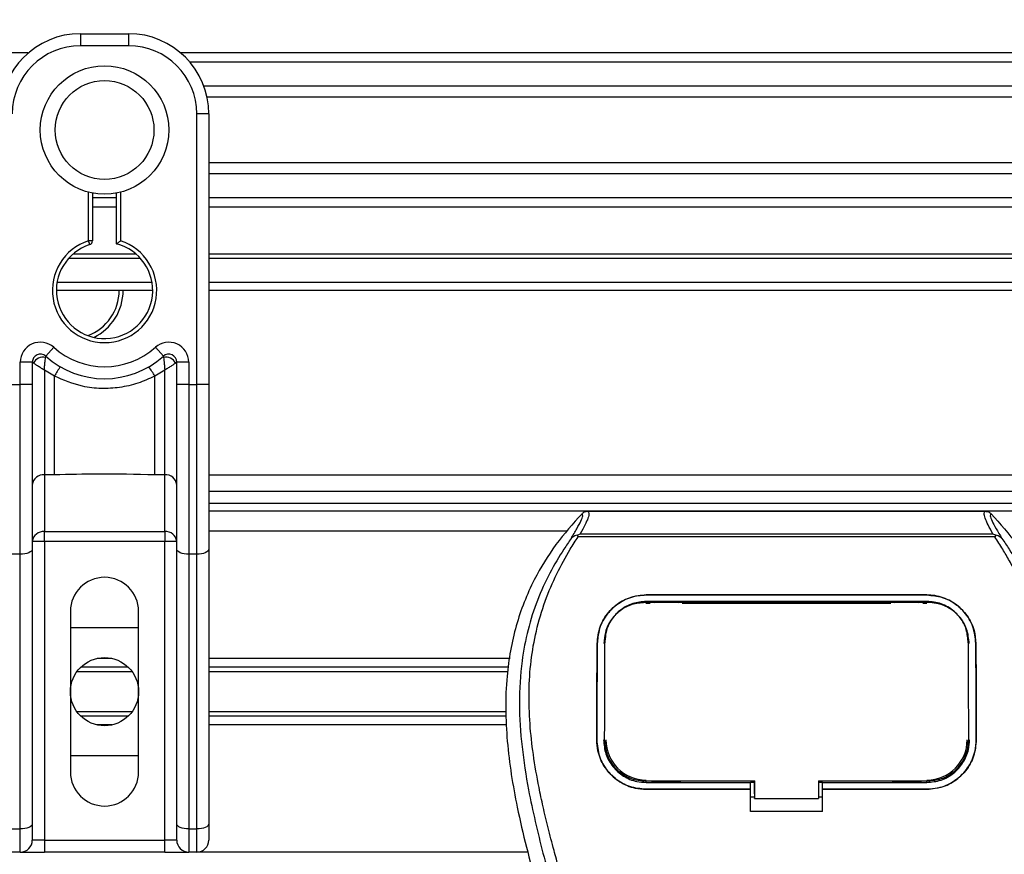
# Model space of a CAD drawing. Header units: millimetres. Extents: x 0 to 420, y 0 to 297.
# Tile 118 of 163: x 212.85 to 216.27, y 226.08 to 228.98. Entities that reach past the tile are written whole.
import ezdxf

# ---------------------------------------------------------------- set-up
doc = ezdxf.new("R2010")
doc.units = ezdxf.units.MM
doc.layers.add('QUOTE', color=174, linetype='Continuous')
doc.styles.add('SLDTEXTSTYLE3', font='TXT', dxfattribs={"width": 0.75})
doc.dimstyles.new('SLDDIMSTYLE0', dxfattribs={"dimtxt": 3, "dimasz": 3, "dimexe": 0, "dimexo": 0.0625, "dimgap": 0.75, "dimtad": 1, "dimlfac": 35.88954, "dimrnd": 1e-09, "dimzin": 12, "dimdsep": 46, "dimtxsty": 'SLDTEXTSTYLE3', "dimsah": 1, "dimcen": 0.09, "dimadec": 0, "dimazin": 3, "dimtfac": 1, "dimtdec": 3, "dimtofl": 0, "dimtmove": 0, "dimatfit": 3, "dimfxl": 0, "dimfrac": 2, "dimtolj": 1, "dimtzin": 12, "dimarcsym": 0})

# ---------------------------------------------------------------- blocks, each defined once
blk = doc.blocks.new('_D')
at = {"layer": 'QUOTE'}
for p, q in [((56.4102, 228.6421), (56.4102, 231.6864)), ((223.5898, 228.6421), (223.5898, 231.6864)), ((223.5898, 229.6864), (56.4102, 229.6864))]:
    blk.add_line(p, q, dxfattribs=at)
for points in [[(56.4102, 229.6864), (59.4102, 229.1864), (59.4102, 230.1864)], [(223.5898, 229.6864), (220.5898, 230.1864), (220.5898, 229.1864)]]:
    blk.add_solid(points, dxfattribs=at)
at = {"layer": 'QUOTE', "insert": (135.5667, 233.5536), "char_height": 3, "attachment_point": 1, "style": 'SLDTEXTSTYLE3'}
blk.add_mtext('6000', dxfattribs=at)

msp = doc.modelspace()

# ---------------------------------------------------------------- linework, layer by layer
at = {"color": 7, "linetype": 'Continuous', "lineweight": 25}
for p, q in [((213.0575, 228.92687), (213.0575, 228.88508)), ((213.0575, 228.92687), (213.22468, 228.92687)), ((213.22468, 228.92687), (213.22468, 228.88508)), ((212.8764, 228.86), (164.64505, 228.86)), ((213.22468, 228.88508), (213.0575, 228.88508)), ((223.58982, 228.86), (213.40577, 228.86)), ((223.58982, 228.82767), (213.43785, 228.82767)), ((223.58982, 228.7444), (213.48619, 228.7444)), ((223.58982, 228.70675), (213.4971, 228.70675)), ((213.46152, 227.70824), (213.46152, 228.64824)), ((213.50331, 228.64824), (213.46152, 228.64824)), ((213.50331, 228.64824), (213.50331, 228.40236)), ((223.58982, 228.47827), (213.50331, 228.47827)), ((223.58982, 228.44063), (213.50331, 228.44063)), ((213.50331, 228.40236), (213.50331, 228.2254)), ((213.08536, 228.20757), (213.08536, 228.37652)), ((213.09929, 228.3734), (213.09929, 228.20757)), ((213.18288, 228.35736), (213.09929, 228.35736)), ((213.18288, 228.19712), (213.18288, 228.3734)), ((213.19681, 228.37652), (213.19681, 228.20757)), ((223.58982, 228.35736), (213.50331, 228.35736)), ((213.18288, 228.32503), (213.09929, 228.32503)), ((223.58982, 228.32503), (213.50331, 228.32503)), ((213.08965, 228.19432), (213.08536, 228.20757)), ((213.09929, 228.20757), (213.08536, 228.20757)), ((213.50331, 228.2254), (213.50331, 227.70824)), ((213.2657, 228.1467), (213.01648, 228.1467)), ((213.25135, 228.16091), (213.03083, 228.16091)), ((223.58982, 228.16091), (213.50331, 228.16091)), ((223.58982, 228.1467), (213.50331, 228.1467)), ((213.30593, 228.06311), (212.97625, 228.06311)), ((223.58982, 228.06311), (213.50331, 228.06311)), ((213.30827, 228.03525), (212.97391, 228.03525)), ((223.58982, 228.03525), (213.50331, 228.03525)), ((212.93676, 227.8068), (212.96462, 227.83795)), ((213.31756, 227.83795), (213.34542, 227.8068)), ((212.89032, 227.78603), (212.84852, 227.78603)), ((212.84852, 227.70824), (212.84852, 227.78603)), ((212.89032, 227.78603), (212.89032, 227.70824)), ((212.89433, 227.78312), (212.89032, 227.78312)), ((213.39186, 227.78312), (213.38785, 227.78312)), ((213.39186, 227.70824), (213.39186, 227.78603)), ((213.43365, 227.78603), (213.39186, 227.78603)), ((213.43365, 227.78603), (213.43365, 227.70824)), ((212.96682, 227.7377), (212.93211, 227.75876)), ((212.93211, 227.75876), (212.93211, 227.39511)), ((212.96682, 227.39511), (212.96682, 227.7377)), ((213.35006, 227.75876), (213.31536, 227.7377)), ((213.31536, 227.39511), (213.31536, 227.7377)), ((213.35006, 227.39511), (213.35006, 227.75876)), ((212.82066, 227.70824), (212.84852, 227.70824)), ((212.84852, 227.11947), (212.84852, 227.70824)), ((212.89032, 227.70824), (212.84852, 227.70824)), ((212.89032, 227.70824), (212.89032, 227.13713)), ((213.39186, 227.13713), (213.39186, 227.70824)), ((213.43365, 227.70824), (213.39186, 227.70824)), ((213.43365, 227.70824), (213.43365, 227.11947)), ((213.43365, 227.70824), (213.46152, 227.70824)), ((213.50331, 227.70824), (213.46152, 227.70824)), ((213.46152, 227.11947), (213.46152, 227.70824)), ((213.50331, 227.70824), (213.50331, 227.13713)), ((212.96682, 227.39511), (212.93211, 227.39511)), ((212.93211, 227.39511), (212.93211, 227.19784)), ((213.35006, 227.39511), (213.31536, 227.39511)), ((213.35006, 227.19784), (213.35006, 227.39511)), ((223.58982, 227.39439), (213.50331, 227.39439)), ((213.50331, 227.33867), (222.82358, 227.33867)), ((213.50331, 227.29687), (222.78178, 227.29687)), ((218.43511, 227.26901), (213.50331, 227.26901)), ((214.81934, 227.26854), (216.19959, 227.26854)), ((212.93211, 227.19784), (213.35006, 227.19784)), ((212.93211, 227.1636), (212.93211, 227.19784)), ((213.35006, 227.19784), (213.35006, 227.1636)), ((214.74511, 227.19935), (213.50331, 227.19935)), ((214.78564, 227.17944), (214.78301, 227.1854)), ((214.79299, 227.19033), (216.22598, 227.19033)), ((216.23599, 227.18547), (216.23293, 227.17944)), ((212.93211, 227.1636), (212.89032, 227.1636)), ((212.93211, 227.1636), (212.93211, 226.12661)), ((213.35006, 227.1636), (212.93211, 227.1636)), ((213.35006, 226.12661), (213.35006, 227.1636)), ((213.39186, 227.1636), (213.35006, 227.1636)), ((216.23293, 227.17944), (214.78564, 227.17944)), ((212.84852, 227.11947), (212.82066, 227.11947)), ((212.84852, 226.16526), (212.84852, 227.11947)), ((212.89032, 227.13713), (212.89032, 226.18292)), ((213.39186, 226.18292), (213.39186, 227.13713)), ((213.46152, 227.11947), (213.43365, 227.11947)), ((213.43365, 227.11947), (213.43365, 226.16526)), ((213.46152, 226.16526), (213.46152, 227.11947)), ((213.50331, 227.13713), (213.50331, 226.18292)), ((215.02186, 226.97792), (215.99707, 226.97792)), ((215.02186, 226.97778), (215.02186, 226.97792)), ((215.99707, 226.97778), (215.02186, 226.97778)), ((215.99707, 226.97778), (215.99707, 226.97792)), ((215.99707, 226.95535), (215.02186, 226.95535)), ((215.02186, 226.94907), (215.03628, 226.94907)), ((215.02221, 226.95167), (215.02211, 226.95167)), ((215.14145, 226.95407), (215.04158, 226.95407)), ((215.14675, 226.94907), (215.87218, 226.94907)), ((215.97735, 226.95407), (215.87748, 226.95407)), ((215.98265, 226.94907), (215.99707, 226.94907)), ((213.02267, 226.92072), (213.02267, 226.36345)), ((213.25951, 226.36345), (213.25951, 226.92072)), ((213.02267, 226.86499), (213.25951, 226.86499)), ((214.85202, 226.80937), (214.85189, 226.80937)), ((214.8789, 226.81789), (214.87859, 226.8117)), ((214.87909, 226.8243), (214.87877, 226.81815)), ((216.14015, 226.81818), (216.13984, 226.82431)), ((216.14035, 226.81171), (216.14003, 226.81788)), ((216.16691, 226.80937), (216.16704, 226.80937)), ((213.16663, 226.75772), (213.11555, 226.75772)), ((214.55019, 226.75772), (213.50331, 226.75772)), ((213.23702, 226.71152), (213.04516, 226.71152)), ((213.22309, 226.72751), (213.05908, 226.72751)), ((214.54467, 226.72751), (213.50331, 226.72751)), ((214.54174, 226.71152), (213.50331, 226.71152)), ((213.23702, 226.57265), (213.04516, 226.57265)), ((214.53478, 226.57265), (213.50331, 226.57265)), ((213.22309, 226.55666), (213.05908, 226.55666)), ((214.53556, 226.55666), (213.50331, 226.55666)), ((213.16663, 226.52645), (213.11555, 226.52645)), ((214.53703, 226.52645), (213.50331, 226.52645)), ((214.8505, 226.47495), (214.85038, 226.47495)), ((214.87777, 226.47243), (214.87785, 226.47227)), ((216.14108, 226.47227), (216.14117, 226.47242)), ((216.16843, 226.47495), (216.16855, 226.47495)), ((213.25951, 226.41918), (213.02267, 226.41918)), ((215.02186, 226.32673), (215.02186, 226.33233)), ((215.02186, 226.32673), (215.38408, 226.32673)), ((215.04393, 226.32804), (215.1391, 226.32804)), ((215.38408, 226.32791), (215.39804, 226.32791)), ((215.38408, 226.30451), (215.38408, 226.32673)), ((215.39804, 226.28788), (215.39804, 226.3337)), ((215.39804, 226.33233), (215.39804, 226.27093)), ((215.62094, 226.33233), (216.00167, 226.33232)), ((215.62094, 226.33233), (215.62094, 226.27092)), ((215.62094, 226.32791), (215.63485, 226.32791)), ((215.63485, 226.32673), (215.99707, 226.32673)), ((215.63485, 226.30451), (215.63485, 226.32673)), ((215.87983, 226.32804), (215.975, 226.32804)), ((215.99707, 226.32673), (215.99707, 226.33232)), ((215.02186, 226.30317), (215.02186, 226.30305)), ((215.02186, 226.30317), (215.38408, 226.30317)), ((215.38408, 226.30305), (215.02186, 226.30305)), ((215.38408, 226.22546), (215.38408, 226.30305)), ((215.63485, 226.30317), (215.99707, 226.30317)), ((215.63485, 226.22546), (215.63485, 226.30305)), ((215.99707, 226.30305), (215.63485, 226.30305)), ((215.99707, 226.30317), (215.99707, 226.30305)), ((215.38408, 226.27664), (215.39804, 226.27664)), ((215.39804, 226.28788), (215.39804, 226.27205)), ((215.39804, 226.27093), (215.39804, 226.27205)), ((215.39804, 226.27093), (215.62094, 226.27092)), ((215.62094, 226.27664), (215.63485, 226.27664)), ((215.63485, 226.22546), (215.38408, 226.22546)), ((212.82066, 226.16526), (212.84852, 226.16526)), ((212.84852, 226.08482), (212.84852, 226.16526)), ((212.89032, 226.18292), (212.89032, 226.12661)), ((213.39186, 226.12661), (213.39186, 226.18292)), ((213.43365, 226.16526), (213.46152, 226.16526)), ((213.43365, 226.16526), (213.43365, 226.08482)), ((213.46152, 226.08482), (213.46152, 226.16526)), ((213.50331, 226.18292), (213.50331, 226.12661)), ((212.93211, 226.12661), (212.89032, 226.12661)), ((212.93211, 226.12661), (212.93211, 226.08482)), ((212.93211, 226.12661), (213.35006, 226.12661)), ((213.35006, 226.08482), (213.35006, 226.12661)), ((213.39186, 226.12661), (213.35006, 226.12661)), ((212.84852, 226.08482), (212.82066, 226.08482)), ((212.84852, 226.08482), (212.93211, 226.08482)), ((213.35006, 226.08482), (212.93211, 226.08482)), ((213.35006, 226.08482), (213.43365, 226.08482)), ((213.46152, 226.08482), (213.43365, 226.08482)), ((214.6103, 226.08482), (213.46152, 226.08482))]:
    msp.add_line(p, q, dxfattribs=at)
at = {"color": 7, "linetype": 'Continuous', "lineweight": 25, "flags": 128}
for points in [[(212.89032, 227.13713), (212.88952, 227.13368), (212.88714, 227.13037), (212.88328, 227.12732), (212.87808, 227.12464), (212.87174, 227.12244), (212.86452, 227.12081), (212.85668, 227.11981), (212.84852, 227.11947)], [(213.43365, 227.11947), (213.4255, 227.11981), (213.41766, 227.12081), (213.41043, 227.12244), (213.4041, 227.12464), (213.3989, 227.12732), (213.39504, 227.13037), (213.39266, 227.13368), (213.39186, 227.13713)], [(213.50331, 227.13713), (213.50251, 227.13368), (213.50013, 227.13037), (213.49627, 227.12732), (213.49107, 227.12464), (213.48474, 227.12244), (213.47751, 227.12081), (213.46967, 227.11981), (213.46152, 227.11947)], [(215.01869, 226.95168), (215.02186, 226.95167), (215.02211, 226.95167)], [(215.01726, 226.33233), (215.2015, 226.33233), (215.39804, 226.33233)], [(212.89032, 226.18292), (212.88952, 226.17948), (212.88714, 226.17616), (212.88328, 226.17311), (212.87808, 226.17043), (212.87174, 226.16824), (212.86452, 226.1666), (212.85668, 226.1656), (212.84852, 226.16526)], [(213.43365, 226.16526), (213.4255, 226.1656), (213.41766, 226.1666), (213.41043, 226.16824), (213.4041, 226.17043), (213.3989, 226.17311), (213.39504, 226.17616), (213.39266, 226.17948), (213.39186, 226.18292)], [(213.50331, 226.18292), (213.50251, 226.17948), (213.50013, 226.17616), (213.49627, 226.17311), (213.49107, 226.17043), (213.48474, 226.16824), (213.47751, 226.1666), (213.46967, 226.1656), (213.46152, 226.16526)]]:
    msp.add_lwpolyline(points, dxfattribs=at)
at = {"color": 7, "linetype": 'Continuous', "lineweight": 25}
for centre, radius in [((213.14109, 228.59251), 0.22307), ((213.14109, 228.59251), 0.17158), ((213.14109, 226.64209), 0.11842)]:
    msp.add_circle(centre, radius, dxfattribs=at)
for centre, radius, start, end in [((213.0575, 228.64824), 0.27863, 90, 180), ((213.22468, 228.64824), 0.27863, 0, 90), ((213.0575, 228.64824), 0.23684, 90, 180), ((213.22468, 228.64824), 0.23684, 0, 90), ((213.14109, 228.03525), 0.18111, 107.92021, 72.07979), ((213.08536, 228.20757), 0.01393, 287.92021, 0), ((213.14109, 228.03525), 0.16718, 107.92021, 75.52249), ((213.02465, 228.03525), 0.16718, 290.3804, 0), ((213.02465, 228.03525), 0.18111, 295.88119, 0), ((212.91818, 227.78603), 0.06966, 48.18969, 180), ((213.14109, 228.03525), 0.2647, 228.18969, 311.81031), ((213.36399, 227.78603), 0.06966, 0, 131.81031), ((212.91818, 227.78603), 0.02786, 48.18969, 180), ((212.91818, 227.78603), 0.02786, 48.19069, 179.99948), ((212.92685, 227.76719), 0.03621, 75.20753, 153.90631), ((213.14109, 228.03525), 0.3065, 228.18969, 311.81031), ((213.36399, 227.78603), 0.02786, 0, 131.81031), ((213.36399, 227.78603), 0.02786, 0.00052, 131.80931), ((213.35533, 227.76719), 0.03621, 26.09369, 104.79247), ((213.13979, 227.64818), 0.19476, 141.32705, 152.63541), ((213.14239, 227.64818), 0.19476, 27.36459, 38.67295), ((212.92868, 227.35667), 0.03859, 84.88893, 173.75645), ((213.3535, 227.35667), 0.03859, 6.24355, 95.11107), ((212.92868, 227.1594), 0.03859, 84.88893, 173.75645), ((213.3535, 227.1594), 0.03859, 6.24355, 95.11107), ((213.14109, 226.92072), 0.11842, 0, 180), ((215.02186, 226.47491), 0.1398, 180, 270), ((215.99707, 226.47491), 0.1398, 270, 0), ((213.14109, 226.36345), 0.11842, 180, 0), ((212.84852, 226.12661), 0.04179, 270, 0), ((213.43365, 226.12661), 0.04179, 180, 270), ((213.46152, 226.12661), 0.04179, 270, 0)]:
    msp.add_arc(centre, radius, start, end, dxfattribs=at)
for points, knots in [([(213.18288, 228.19712), (213.183, 228.19721), (213.18322, 228.19738), (213.18493, 228.1987), (213.18754, 228.20069), (213.19128, 228.20351), (213.19455, 228.20593), (213.1965, 228.20734), (213.19678, 228.20755), (213.19681, 228.20757)], [0, 0, 0, 0, 0.1619499, 0.3233619, 0.4972773, 0.7062892, 0.9573608, 0.9948044, 1, 1, 1, 1]), ([(212.93211, 227.75876), (212.93212, 227.75884), (212.93213, 227.75899), (212.93214, 227.75923), (212.93216, 227.75953), (212.93218, 227.75995), (212.93222, 227.76061), (212.93228, 227.76164), (212.93237, 227.76325), (212.93254, 227.7658), (212.93282, 227.77001), (212.93345, 227.77813), (212.93421, 227.78613), (212.93522, 227.79543), (212.93572, 227.79931), (212.93609, 227.8022)], [0, 0, 0, 0, 0.004266, 0.0088901, 0.0138063, 0.0214465, 0.0333306, 0.0518502, 0.0808258, 0.1265764, 0.2004509, 0.327518, 0.6126852, 0.71116, 1, 1, 1, 1]), ([(212.93676, 227.8068), (212.93675, 227.80676), (212.93672, 227.80665), (212.93652, 227.80534), (212.93622, 227.80319), (212.93609, 227.8022)], [0, 0, 0, 0, 0.1978945, 0.6297578, 1, 1, 1, 1]), ([(213.34542, 227.8068), (213.34544, 227.8067), (213.34549, 227.80648), (213.34574, 227.80478), (213.34598, 227.80296), (213.34609, 227.8022)], [0, 0, 0, 0, 0.3358482, 0.72238304, 1, 1, 1, 1]), ([(213.34609, 227.8022), (213.34646, 227.79931), (213.34696, 227.79543), (213.34797, 227.78613), (213.34873, 227.77813), (213.34935, 227.77001), (213.34964, 227.7658), (213.3498, 227.76325), (213.3499, 227.76164), (213.34996, 227.76061), (213.35, 227.75995), (213.35002, 227.75953), (213.35004, 227.75923), (213.35005, 227.75899), (213.35006, 227.75884), (213.35006, 227.75876)], [0, 0, 0, 0, 0.28884, 0.3873148, 0.672482, 0.7995491, 0.8734236, 0.9191742, 0.9481498, 0.9666694, 0.9785535, 0.9861937, 0.9911099, 0.995734, 1, 1, 1, 1]), ([(212.89433, 227.78312), (212.89347, 227.78374), (212.89163, 227.78508), (212.89048, 227.78592), (212.89036, 227.78601), (212.89032, 227.78603)], [0, 0, 0, 0, 0.3727547, 0.8035537, 1, 1, 1, 1]), ([(212.93211, 227.75876), (212.93205, 227.7588), (212.93195, 227.75887), (212.93179, 227.75897), (212.93161, 227.75908), (212.93134, 227.75924), (212.93093, 227.7595), (212.9303, 227.75988), (212.92933, 227.76048), (212.92784, 227.7614), (212.92551, 227.76284), (212.92177, 227.76516), (212.91487, 227.76948), (212.90813, 227.7738), (212.90022, 227.77902), (212.89685, 227.78137), (212.89433, 227.78312)], [0, 0, 0, 0, 0.0041906, 0.0068565, 0.010501, 0.0160828, 0.0246331, 0.0377369, 0.0578443, 0.0887963, 0.1368222, 0.212883, 0.3405739, 0.6117157, 0.7098737, 1, 1, 1, 1]), ([(213.38785, 227.78312), (213.38533, 227.78137), (213.38196, 227.77902), (213.37405, 227.7738), (213.36731, 227.76948), (213.36041, 227.76516), (213.35667, 227.76284), (213.35434, 227.7614), (213.35285, 227.76048), (213.35188, 227.75988), (213.35125, 227.7595), (213.35084, 227.75924), (213.35057, 227.75908), (213.35039, 227.75897), (213.35023, 227.75887), (213.35013, 227.7588), (213.35006, 227.75876)], [0, 0, 0, 0, 0.29012633, 0.38828426, 0.65942612, 0.78711703, 0.86317778, 0.91120374, 0.9421557, 0.96226308, 0.97536691, 0.98391724, 0.98949901, 0.99314345, 0.99580945, 1, 1, 1, 1]), ([(213.39186, 227.78603), (213.39176, 227.78596), (213.39154, 227.78581), (213.39007, 227.78473), (213.38851, 227.78359), (213.38785, 227.78312)], [0, 0, 0, 0, 0.3336844, 0.7201517, 1, 1, 1, 1]), ([(213.31536, 227.7377), (213.2961, 227.72891), (213.25704, 227.71109), (213.19408, 227.69695), (213.12933, 227.69336), (213.05137, 227.70186), (212.99899, 227.72406), (212.96682, 227.7377)], [0, 0, 0, 0, 0.1753478, 0.3555794, 0.5310184, 0.7118811, 1, 1, 1, 1]), ([(213.31536, 227.39511), (213.25026, 227.39637), (213.13407, 227.39861), (213.0179, 227.39618), (212.96682, 227.39511)], [0, 0, 0, 0, 0.5602827, 1, 1, 1, 1]), ([(214.7992, 227.25998), (214.76798, 227.22507), (214.70488, 227.15451), (214.62531, 227.02435), (214.56465, 226.87054), (214.53766, 226.71759), (214.53261, 226.5827), (214.54051, 226.43012), (214.57381, 226.22278), (214.61762, 226.0567), (214.64173, 225.9653)], [0, 0, 0, 0, 0.1020555, 0.2062434, 0.3310387, 0.4607193, 0.5429728, 0.6252686, 0.7937741, 1, 1, 1, 1]), ([(214.76122, 227.17381), (214.76817, 227.1856), (214.78211, 227.20929), (214.79656, 227.23553), (214.80413, 227.25426), (214.80084, 227.25807), (214.7992, 227.25998)], [0, 0, 0, 0, 0.2487274, 0.4994989, 0.7492786, 1, 1, 1, 1]), ([(214.81934, 227.26854), (214.8212, 227.2667), (214.82492, 227.26301), (214.8209, 227.24606), (214.81068, 227.22242), (214.79885, 227.20097), (214.79299, 227.19033)], [0, 0, 0, 0, 0.2575936, 0.5147329, 0.7591509, 1, 1, 1, 1]), ([(214.7992, 227.25998), (214.80057, 227.26126), (214.80332, 227.26381), (214.80832, 227.26646), (214.81371, 227.26823), (214.81746, 227.26844), (214.81934, 227.26854)], [0, 0, 0, 0, 0.2491591, 0.4999762, 0.7491747, 1, 1, 1, 1]), ([(216.22598, 227.19033), (216.22023, 227.20105), (216.20876, 227.22245), (216.19849, 227.24603), (216.19412, 227.26299), (216.19776, 227.26669), (216.19959, 227.26854)], [0, 0, 0, 0, 0.2424224, 0.4838284, 0.7414574, 1, 1, 1, 1]), ([(216.19959, 227.26854), (216.20333, 227.26811), (216.20896, 227.26746), (216.21561, 227.2638), (216.21836, 227.26126), (216.21974, 227.25998)], [0, 0, 0, 0, 0.4987145, 0.7487494, 1, 1, 1, 1]), ([(216.21974, 227.25998), (216.21806, 227.25809), (216.21471, 227.25432), (216.22207, 227.23583), (216.23651, 227.20963), (216.25062, 227.18578), (216.25771, 227.17382)], [0, 0, 0, 0, 0.2514408, 0.5015673, 0.7498635, 1, 1, 1, 1]), ([(216.21974, 227.25998), (216.25096, 227.22506), (216.31406, 227.1545), (216.39362, 227.02435), (216.45429, 226.87054), (216.48128, 226.71759), (216.48632, 226.5827), (216.47843, 226.43012), (216.44512, 226.22278), (216.40131, 226.0567), (216.3772, 225.9653)], [0, 0, 0, 0, 0.102054, 0.2062404, 0.3310362, 0.4607173, 0.5429711, 0.6252671, 0.7937733, 1, 1, 1, 1]), ([(214.78297, 227.18539), (214.7828, 227.18536), (214.77983, 227.18481), (214.77421, 227.18319), (214.76686, 227.1794), (214.76309, 227.17566), (214.76122, 227.17381)], [0, 0, 0, 0, 0.0200108, 0.34699568, 0.67667396, 1, 1, 1, 1]), ([(214.78291, 227.18545), (214.78613, 227.18721), (214.7894, 227.189), (214.79292, 227.1903), (214.79298, 227.19033)], [0, 0, 0, 0, 0.9812431, 1, 1, 1, 1]), ([(216.22598, 227.19033), (216.22605, 227.1903), (216.22969, 227.18908), (216.23287, 227.18726), (216.23599, 227.18547)], [0, 0, 0, 0, 0.0189016, 1, 1, 1, 1]), ([(216.25771, 227.17382), (216.25584, 227.17567), (216.25207, 227.17941), (216.24472, 227.18319), (216.23911, 227.18481), (216.23615, 227.18536), (216.23599, 227.18539)], [0, 0, 0, 0, 0.32361461, 0.65359013, 0.98086966, 1, 1, 1, 1]), ([(214.7612, 227.17379), (214.75287, 227.16165), (214.72766, 227.12491), (214.68611, 227.05468), (214.64281, 226.96038), (214.60956, 226.85742), (214.58664, 226.73723), (214.5788, 226.60049), (214.58874, 226.45051), (214.61595, 226.27675), (214.66219, 226.08089), (214.73567, 225.81931), (214.81776, 225.51274), (214.89686, 225.15864), (214.95641, 224.80099), (214.9944, 224.4405), (214.99873, 224.19925), (215.0009, 224.07866)], [0, 0, 0, 0, 0.01713148, 0.05187885, 0.08678877, 0.12161717, 0.15673053, 0.20338813, 0.25034812, 0.29727092, 0.36741646, 0.43767728, 0.5502447, 0.66284727, 0.77534658, 0.88770737, 1, 1, 1, 1]), ([(215.05641, 224.07682), (215.05534, 224.15856), (215.05315, 224.32564), (215.0336, 224.57959), (215.00285, 224.83583), (214.9648, 225.05839), (214.92573, 225.24791), (214.89104, 225.3992), (214.85311, 225.54951), (214.81127, 225.70486), (214.77526, 225.8327), (214.7487, 225.92526), (214.73529, 225.97239), (214.72267, 226.01682), (214.71174, 226.05555), (214.70099, 226.09432), (214.69143, 226.13056), (214.68157, 226.16916), (214.6725, 226.20626), (214.6642, 226.24187), (214.65669, 226.27596), (214.6442, 226.33636), (214.62957, 226.42071), (214.61709, 226.53208), (214.61369, 226.6408), (214.62046, 226.74908), (214.63929, 226.85492), (214.66972, 226.95739), (214.71095, 227.05328), (214.74712, 227.11821), (214.77225, 227.15884), (214.78128, 227.17272), (214.78564, 227.17944)], [0, 0, 0, 0, 0.0757702, 0.1548571, 0.2359051, 0.3148505, 0.3639911, 0.4151955, 0.4586591, 0.5076202, 0.5642678, 0.5817192, 0.5968623, 0.6096795, 0.624536, 0.6341631, 0.6469813, 0.6592987, 0.6711121, 0.6824202, 0.6932232, 0.7035232, 0.739704, 0.7727671, 0.8079075, 0.8413785, 0.8748477, 0.9102013, 0.9450667, 0.9801292, 0.9903909, 1, 1, 1, 1]), ([(215.96252, 224.07682), (215.96453, 224.19014), (215.96855, 224.41676), (216.00361, 224.75507), (216.05199, 225.05259), (216.10656, 225.31031), (216.14608, 225.47283), (216.17377, 225.57913), (216.18675, 225.6279), (216.19953, 225.67492), (216.21224, 225.72092), (216.22556, 225.76855), (216.24003, 225.81977), (216.25764, 225.88135), (216.27636, 225.94671), (216.29572, 226.01494), (216.31445, 226.08096), (216.33371, 226.15391), (216.35251, 226.23089), (216.37481, 226.33391), (216.39543, 226.45787), (216.40642, 226.60532), (216.40135, 226.71906), (216.38931, 226.80073), (216.37856, 226.85289), (216.36472, 226.90527), (216.34835, 226.95512), (216.32902, 227.00423), (216.30763, 227.0511), (216.28436, 227.0961), (216.25921, 227.13919), (216.24212, 227.16536), (216.23293, 227.17944)], [0, 0, 0, 0, 0.10501624, 0.21000012, 0.3148093, 0.38417565, 0.45402283, 0.46974914, 0.48595735, 0.50078255, 0.51489215, 0.53016847, 0.54660973, 0.56420695, 0.58951768, 0.60961461, 0.62993527, 0.65313231, 0.67956677, 0.7034488, 0.75098221, 0.79627837, 0.84125889, 0.85770847, 0.87473965, 0.89224616, 0.91011436, 0.92619338, 0.9450023, 0.96297697, 0.98008872, 1, 1, 1, 1]), ([(216.25773, 227.1738), (216.26606, 227.16166), (216.29127, 227.12491), (216.33282, 227.05468), (216.37612, 226.96038), (216.40937, 226.85742), (216.43229, 226.73723), (216.44013, 226.60049), (216.4302, 226.45051), (216.40298, 226.27675), (216.35674, 226.08089), (216.28326, 225.81931), (216.20117, 225.51274), (216.12207, 225.15864), (216.06252, 224.80099), (216.02453, 224.4405), (216.0202, 224.19925), (216.01803, 224.07866)], [0, 0, 0, 0, 0.0171351, 0.0518824, 0.0867922, 0.1216204, 0.1567336, 0.2033911, 0.2503509, 0.2972735, 0.3674188, 0.4376794, 0.5502464, 0.6628485, 0.7753474, 0.8877078, 1, 1, 1, 1]), ([(214.85189, 226.80937), (214.85405, 226.82912), (214.85837, 226.86861), (214.88989, 226.92036), (214.93576, 226.95849), (214.98326, 226.97598), (215.01244, 226.97744), (215.02186, 226.97792)], [0, 0, 0, 0, 0.2254673, 0.4508536, 0.6773692, 0.8959117, 1, 1, 1, 1]), ([(215.02186, 226.97778), (215.00382, 226.9761), (214.96776, 226.97273), (214.91921, 226.94671), (214.88035, 226.90733), (214.85633, 226.85919), (214.85334, 226.82458), (214.85202, 226.80937)], [0, 0, 0, 0, 0.1986654, 0.3969886, 0.6042242, 0.8260387, 1, 1, 1, 1]), ([(215.99707, 226.97792), (216.01516, 226.97623), (216.05131, 226.97285), (216.1, 226.94669), (216.13889, 226.90714), (216.16277, 226.85896), (216.16574, 226.82447), (216.16704, 226.80937)], [0, 0, 0, 0, 0.1991311, 0.3979316, 0.6058895, 0.8273797, 1, 1, 1, 1]), ([(216.16691, 226.80937), (216.16475, 226.82912), (216.16043, 226.86861), (216.12888, 226.92033), (216.08302, 226.95843), (216.03555, 226.97586), (216.00642, 226.97732), (215.99707, 226.97778)], [0, 0, 0, 0, 0.2256595, 0.4512475, 0.6779682, 0.8966264, 1, 1, 1, 1]), ([(215.02186, 226.95535), (215.00615, 226.95388), (214.97474, 226.95093), (214.9325, 226.92808), (214.89898, 226.89369), (214.87851, 226.85203), (214.87603, 226.82232), (214.87494, 226.80926)], [0, 0, 0, 0, 0.2000051, 0.3997225, 0.6073327, 0.8275308, 1, 1, 1, 1]), ([(215.01869, 226.95168), (215.00306, 226.95026), (214.97179, 226.94743), (214.9301, 226.92506), (214.89858, 226.8917), (214.88153, 226.85387), (214.87967, 226.82832), (214.8789, 226.81789)], [0, 0, 0, 0, 0.2128654, 0.4257218, 0.6387225, 0.8523499, 1, 1, 1, 1]), ([(216.00024, 226.95168), (215.99918, 226.95167), (215.88769, 226.95152), (215.56167, 226.9517), (215.23672, 226.95168), (215.02221, 226.95167)], [0, 0, 0, 0, 0.0032392, 0.3420114, 1, 1, 1, 1]), ([(215.04158, 226.95407), (215.0431, 226.95395), (215.04588, 226.95373), (215.04821, 226.95232), (215.04928, 226.95167)], [0, 0, 0, 0, 0.54423053, 1, 1, 1, 1]), ([(215.1336, 226.95166), (215.13501, 226.95245), (215.13745, 226.95381), (215.14027, 226.95399), (215.14145, 226.95407)], [0, 0, 0, 0, 0.5788371, 1, 1, 1, 1]), ([(215.87748, 226.95407), (215.879, 226.95395), (215.88179, 226.95373), (215.88413, 226.95231), (215.8852, 226.95165)], [0, 0, 0, 0, 0.5420065, 1, 1, 1, 1]), ([(215.96951, 226.95167), (215.97092, 226.95245), (215.97335, 226.95381), (215.97616, 226.95399), (215.97735, 226.95407)], [0, 0, 0, 0, 0.5782449, 1, 1, 1, 1]), ([(216.14399, 226.80926), (216.14217, 226.82635), (216.13851, 226.86052), (216.11133, 226.90538), (216.07172, 226.9384), (216.03066, 226.95364), (216.00537, 226.95493), (215.99707, 226.95535)], [0, 0, 0, 0, 0.2255211, 0.4509943, 0.6767202, 0.8940147, 1, 1, 1, 1]), ([(216.14003, 226.81788), (216.13842, 226.83331), (216.1352, 226.86416), (216.11074, 226.90456), (216.07486, 226.93437), (216.03576, 226.9496), (216.01019, 226.95109), (216.00024, 226.95168)], [0, 0, 0, 0, 0.2177322, 0.4355788, 0.6507548, 0.8640725, 1, 1, 1, 1]), ([(214.85038, 226.47495), (214.85047, 226.50298), (214.85069, 226.57314), (214.85113, 226.68512), (214.85164, 226.76791), (214.85189, 226.80937)], [0, 0, 0, 0, 0.249392, 0.6241438, 1, 1, 1, 1]), ([(214.85202, 226.80937), (214.85169, 226.75431), (214.8512, 226.67156), (214.85077, 226.55952), (214.85059, 226.50315), (214.8505, 226.47495)], [0, 0, 0, 0, 0.49854329, 0.74916751, 1, 1, 1, 1]), ([(214.87785, 226.47227), (214.87786, 226.47315), (214.87796, 226.52626), (214.87815, 226.60932), (214.8785, 226.72071), (214.87875, 226.78275), (214.87889, 226.815), (214.8789, 226.81789)], [0, 0, 0, 0, 0.0075194, 0.4566651, 0.7153557, 0.9745252, 1, 1, 1, 1]), ([(216.14003, 226.81788), (216.14004, 226.815), (216.14028, 226.7616), (216.14059, 226.67761), (216.14089, 226.56575), (216.14102, 226.50434), (216.14108, 226.47314), (216.14108, 226.47227)], [0, 0, 0, 0, 0.0254662, 0.4713629, 0.7317873, 0.9924644, 1, 1, 1, 1]), ([(216.16843, 226.47495), (216.16834, 226.50299), (216.16813, 226.57315), (216.16767, 226.68514), (216.16717, 226.76792), (216.16691, 226.80937)], [0, 0, 0, 0, 0.2493778, 0.6241217, 1, 1, 1, 1]), ([(216.16704, 226.80937), (216.16737, 226.75429), (216.16786, 226.67153), (216.16829, 226.5595), (216.16846, 226.50314), (216.16855, 226.47495)], [0, 0, 0, 0, 0.49858361, 0.74918971, 1, 1, 1, 1]), ([(215.02186, 226.30305), (215.00262, 226.30494), (214.96415, 226.30871), (214.91285, 226.33813), (214.87408, 226.38145), (214.8533, 226.42983), (214.85122, 226.46196), (214.85038, 226.47495)], [0, 0, 0, 0, 0.2134118, 0.4268173, 0.6404853, 0.8545743, 1, 1, 1, 1]), ([(214.8505, 226.47495), (214.85234, 226.45566), (214.85603, 226.41709), (214.88555, 226.36555), (214.92909, 226.32669), (214.97733, 226.30611), (215.0092, 226.30401), (215.02186, 226.30317)], [0, 0, 0, 0, 0.2152728, 0.4305775, 0.6450792, 0.8589771, 1, 1, 1, 1]), ([(214.87392, 226.47491), (214.87553, 226.45824), (214.87875, 226.42492), (214.9043, 226.38043), (214.94196, 226.34691), (214.98357, 226.32923), (215.01101, 226.32744), (215.02186, 226.32673)], [0, 0, 0, 0, 0.2155433, 0.4311178, 0.6459265, 0.8599501, 1, 1, 1, 1]), ([(214.87785, 226.47227), (214.87937, 226.45651), (214.88241, 226.42499), (214.90658, 226.38291), (214.94217, 226.35126), (214.98137, 226.33466), (215.00713, 226.33299), (215.01726, 226.33233)], [0, 0, 0, 0, 0.2161227, 0.4322836, 0.6474825, 0.8614599, 1, 1, 1, 1]), ([(216.16855, 226.47495), (216.16671, 226.45566), (216.16303, 226.41706), (216.13349, 226.36548), (216.08991, 226.32659), (216.04163, 226.30599), (216.00974, 226.30389), (215.99707, 226.30305)], [0, 0, 0, 0, 0.2152168, 0.4304623, 0.6450993, 0.8590403, 1, 1, 1, 1]), ([(215.99707, 226.30317), (216.0163, 226.30506), (216.05475, 226.30883), (216.10599, 226.33824), (216.14474, 226.3815), (216.16551, 226.42984), (216.16759, 226.46196), (216.16843, 226.47495)], [0, 0, 0, 0, 0.2134298, 0.4268559, 0.6403481, 0.8544905, 1, 1, 1, 1]), ([(215.99707, 226.32673), (216.01367, 226.32836), (216.04686, 226.33161), (216.0911, 226.35699), (216.12454, 226.39434), (216.14247, 226.43603), (216.14428, 226.46372), (216.14501, 226.47491)], [0, 0, 0, 0, 0.2134822, 0.4269583, 0.6406207, 0.8548221, 1, 1, 1, 1]), ([(216.00167, 226.33232), (216.01728, 226.33385), (216.0485, 226.33692), (216.09013, 226.3608), (216.12165, 226.39597), (216.13865, 226.43536), (216.14038, 226.4616), (216.14108, 226.47227)], [0, 0, 0, 0, 0.212876, 0.4257362, 0.6390345, 0.8533124, 1, 1, 1, 1]), ([(215.04393, 226.32804), (215.04308, 226.32879), (215.04163, 226.33004), (215.04006, 226.33147), (215.03935, 226.33215), (215.03916, 226.33233)], [0, 0, 0, 0, 0.5217125, 0.8781434, 1, 1, 1, 1]), ([(215.05377, 226.33233), (215.05353, 226.33202), (215.05233, 226.33048), (215.04891, 226.32864), (215.04565, 226.32825), (215.04393, 226.32804)], [0, 0, 0, 0, 0.1064229, 0.5308645, 1, 1, 1, 1]), ([(215.1391, 226.32804), (215.13756, 226.32821), (215.13447, 226.32854), (215.13102, 226.33027), (215.12967, 226.3319), (215.12931, 226.33233)], [0, 0, 0, 0, 0.4233453, 0.8466836, 1, 1, 1, 1]), ([(215.14386, 226.33233), (215.14368, 226.33215), (215.14289, 226.33139), (215.14131, 226.32996), (215.13986, 226.3287), (215.1391, 226.32804)], [0, 0, 0, 0, 0.1217656, 0.5374861, 1, 1, 1, 1]), ([(215.87983, 226.32804), (215.87897, 226.32879), (215.87753, 226.33004), (215.87596, 226.33147), (215.87525, 226.33215), (215.87507, 226.33232)], [0, 0, 0, 0, 0.522407, 0.8793122, 1, 1, 1, 1]), ([(215.88966, 226.33232), (215.88942, 226.33202), (215.88823, 226.33048), (215.88481, 226.32864), (215.88155, 226.32825), (215.87983, 226.32804)], [0, 0, 0, 0, 0.1058158, 0.5305457, 1, 1, 1, 1]), ([(215.975, 226.32804), (215.97345, 226.32821), (215.97036, 226.32854), (215.96692, 226.33026), (215.96557, 226.33189), (215.96522, 226.33232)], [0, 0, 0, 0, 0.4236642, 0.8473213, 1, 1, 1, 1]), ([(215.97976, 226.33232), (215.97958, 226.33215), (215.97878, 226.33138), (215.9772, 226.32996), (215.97576, 226.3287), (215.975, 226.32804)], [0, 0, 0, 0, 0.1204858, 0.5368121, 1, 1, 1, 1])]:
    msp.add_open_spline(points, degree=3, knots=knots, dxfattribs=at)

# ---------------------------------------------------------------- dimensions: what is measured, and where the dimension line sits
at = {"layer": 'QUOTE'}
dim = msp.add_linear_dim(base=(56.41018, 229.68637), p1=(223.58982, 226.64209), p2=(56.41018, 226.64209), dimstyle='SLDDIMSTYLE0', dxfattribs=at)
dim.commit()
dim.dimension.update_dxf_attribs({"geometry": '_D', "text_midpoint": (140, 229.68637), "dimtype": 160})

doc.saveas('drawing.dxf')
